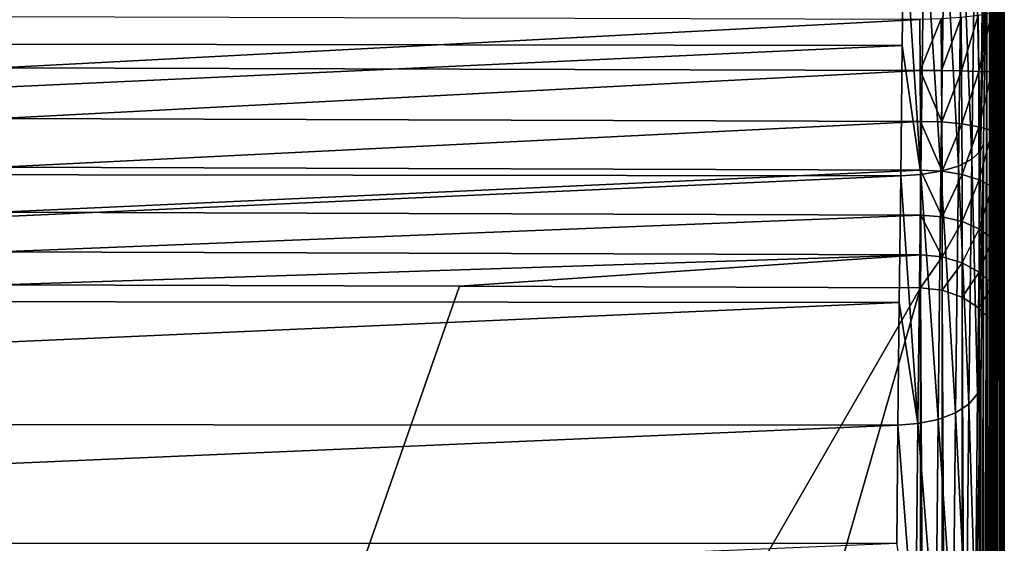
# Model space of a CAD drawing. Header units: metres. Extents: x -27 to 80, y -171 to 27.
# Tile 108 of 117: x 71 to 80, y -12 to -7. Entities that reach past the tile are written whole.
import ezdxf

# ---------------------------------------------------------------- set-up
doc = ezdxf.new("R2010")
doc.units = ezdxf.units.M
doc.layers.add('solid_509380_SW0003', color=7, linetype='CONTINUOUS')

msp = doc.modelspace()

# ---------------------------------------------------------------- linework, layer by layer
at = {"layer": 'solid_509380_SW0003'}
for points in [[(79.585411, 15.107654, 54.847317), (79.584045, -7.016405, 86.828667), (79.58709, -7.613144, 86.796547)], [(79.585411, 15.107654, 54.847317), (79.589478, -8.20624, 86.874321), (79.59124, -8.774784, 87.059341)], [(79.591721, 14.27852, 53.952328), (79.585411, 15.107654, 54.847317), (79.59124, -8.774784, 87.059341)], [(79.585411, 15.107654, 54.847317), (79.588364, -7.911549, 86.821785), (79.589478, -8.20624, 86.874321)], [(79.585411, 15.107654, 54.847317), (79.58709, -7.613144, 86.796547), (79.588364, -7.911549, 86.821785)], [(79.591721, 14.27852, 53.952328), (79.59124, -8.774784, 87.059341), (79.592438, -9.29944, 87.345123)], [(79.596298, 13.39653, 53.109367), (79.591721, 14.27852, 53.952328), (79.593361, -10.150342, 88.179184)], [(79.591721, 14.27852, 53.952328), (79.5933, -9.967311, 87.941978), (79.593361, -10.150342, 88.179184)], [(79.591721, 14.27852, 53.952328), (79.593132, -9.763117, 87.722481), (79.5933, -9.967311, 87.941978)], [(79.591721, 14.27852, 53.952328), (79.592438, -9.29944, 87.345123), (79.593132, -9.763117, 87.722481)], [(79.593361, -10.150342, 88.179184), (79.595772, -48.321377, 141.54631), (79.596298, 13.39653, 53.109367)], [(79.596298, 13.39653, 53.109367), (79.595772, -48.321377, 141.54631), (79.596375, -48.611576, 141.625641)], [(79.596298, 13.39653, 53.109367), (79.59816, -49.509045, 141.699387), (79.598679, -49.80859, 141.668472)], [(79.599075, 12.464946, 52.321552), (79.596298, 13.39653, 53.109367), (79.598679, -49.80859, 141.668472)], [(79.596298, 13.39653, 53.109367), (79.597588, -49.208004, 141.70253), (79.59816, -49.509045, 141.699387)], [(79.596298, 13.39653, 53.109367), (79.596985, -48.908001, 141.677841), (79.597588, -49.208004, 141.70253)], [(79.596298, 13.39653, 53.109367), (79.596375, -48.611576, 141.625641), (79.596985, -48.908001, 141.677841)], [(79.599075, 12.464946, 52.321552), (79.598679, -49.80859, 141.668472), (79.599129, -50.104034, 141.610092)], [(79.599068, 11.465916, 51.622143), (79.599075, 12.464946, 52.321552), (79.599945, -51.187473, 141.103241)], [(79.599075, 12.464946, 52.321552), (79.599945, -50.940937, 141.275864), (79.599945, -51.187473, 141.103241)], [(79.599075, 12.464946, 52.321552), (79.599777, -50.672668, 141.412918), (79.599945, -50.940937, 141.275864)], [(79.599075, 12.464946, 52.321552), (79.599503, -50.392883, 141.524628), (79.599777, -50.672668, 141.412918)], [(79.599075, 12.464946, 52.321552), (79.599129, -50.104034, 141.610092), (79.599503, -50.392883, 141.524628)], [(79.599068, 11.465916, 51.622143), (79.599503, -51.855213, 140.500687), (79.599129, -52.034286, 140.258484)], [(79.599068, 10.466886, 50.922737), (79.599068, 11.465916, 51.622143), (79.599129, -52.034286, 140.258484)], [(79.599068, 11.465916, 51.622143), (79.599777, -51.654537, 140.725388), (79.599503, -51.855213, 140.500687)], [(79.599068, 11.465916, 51.622143), (79.599945, -51.434013, 140.930618), (79.599777, -51.654537, 140.725388)], [(79.599068, 11.465916, 51.622143), (79.599945, -51.187473, 141.103241), (79.599945, -51.434013, 140.930618)], [(79.596291, 9.407863, 50.316956), (79.599068, 10.466886, 50.922737), (79.596375, -52.559341, 138.861389)], [(79.599068, 10.466886, 50.922737), (79.596985, -52.507027, 139.15773), (79.596375, -52.559341, 138.861389)], [(79.599068, 10.466886, 50.922737), (79.597588, -52.427612, 139.448059), (79.596985, -52.507027, 139.15773)], [(79.599068, 10.466886, 50.922737), (79.59816, -52.321709, 139.729889), (79.597588, -52.427612, 139.448059)], [(79.599068, 10.466886, 50.922737), (79.598679, -52.190197, 140.000824), (79.59816, -52.321709, 139.729889)], [(79.599068, 10.466886, 50.922737), (79.599129, -52.034286, 140.258484), (79.598679, -52.190197, 140.000824)], [(79.591713, 8.313998, 49.776642), (79.596291, 9.407863, 50.316956), (79.592453, -14.999998, 83.363632)], [(79.596291, 9.407863, 50.316956), (79.59314, -15.197104, 83.92688), (79.592453, -14.999998, 83.363632)], [(79.596291, 9.407863, 50.316956), (79.593361, -15.490607, 84.439888), (79.59314, -15.197104, 83.92688)], [(79.596291, 9.407863, 50.316956), (79.593361, -51.997707, 136.577423), (79.593361, -15.490607, 84.439888)], [(79.596291, 9.407863, 50.316956), (79.593414, -52.158466, 136.831314), (79.593361, -51.997707, 136.577423)], [(79.596291, 9.407863, 50.316956), (79.593582, -52.295288, 137.099152), (79.593414, -52.158466, 136.831314)], [(79.596291, 9.407863, 50.316956), (79.593857, -52.406769, 137.378311), (79.593582, -52.295288, 137.099152)], [(79.596291, 9.407863, 50.316956), (79.594223, -52.491909, 137.666367), (79.593857, -52.406769, 137.378311)], [(79.596291, 9.407863, 50.316956), (79.594673, -52.550175, 137.961273), (79.594223, -52.491909, 137.666367)], [(79.596291, 9.407863, 50.316956), (79.5952, -52.580975, 138.26059), (79.594673, -52.550175, 137.961273)], [(79.596291, 9.407863, 50.316956), (79.595772, -52.58403, 138.561523), (79.5952, -52.580975, 138.26059)], [(79.596291, 9.407863, 50.316956), (79.596375, -52.559341, 138.861389), (79.595772, -52.58403, 138.561523)], [(79.585388, 7.189327, 49.303795), (79.591713, 8.313998, 49.776642), (79.585693, -15.160286, 81.310349)], [(79.591713, 8.313998, 49.776642), (79.587128, -15.056463, 81.591164), (79.585693, -15.160286, 81.310349)], [(79.591713, 8.313998, 49.776642), (79.5895, -14.928312, 82.175209), (79.587128, -15.056463, 81.591164)], [(79.591713, 8.313998, 49.776642), (79.591263, -14.909261, 82.77282), (79.5895, -14.928312, 82.175209)], [(79.591713, 8.313998, 49.776642), (79.592453, -14.999998, 83.363632), (79.591263, -14.909261, 82.77282)], [(79.577431, 6.038085, 48.900196), (79.585388, 7.189327, 49.303795), (79.580376, -15.620871, 80.539528)], [(79.585388, 7.189327, 49.303795), (79.582314, -15.443834, 80.78199), (79.580376, -15.620871, 80.539528)], [(79.585388, 7.189327, 49.303795), (79.584091, -15.289771, 81.03981), (79.582314, -15.443834, 80.78199)], [(79.585388, 7.189327, 49.303795), (79.585693, -15.160286, 81.310349), (79.584091, -15.289771, 81.03981)], [(79.561073, -17.02598, 78.556129), (79.577431, 6.038085, 48.900196), (79.580376, -15.620871, 80.539528)], [(79.561073, -17.02598, 78.556129), (79.567947, 4.864507, 48.56731), (79.577431, 6.038085, 48.900196)], [(79.561073, -17.02598, 78.556129), (79.557076, 3.672901, 48.30637), (79.567947, 4.864507, 48.56731)], [(79.536613, -18.183599, 76.41156), (79.544983, 2.467756, 48.118355), (79.557076, 3.672901, 48.30637)], [(79.561073, -17.02598, 78.556129), (79.536613, -18.183599, 76.41156), (79.557076, 3.672901, 48.30637)], [(79.536613, -18.183599, 76.41156), (79.531845, 1.253536, 48.003941), (79.544983, 2.467756, 48.118355)], [(79.522911, -18.662613, 75.290436), (79.517853, 0.034698, 47.963551), (79.531845, 1.253536, 48.003941)], [(79.536613, -18.183599, 76.41156), (79.522911, -18.662613, 75.290436), (79.531845, 1.253536, 48.003941)], [(79.508484, -19.072638, 74.142181), (79.503227, -1.184211, 47.997322), (79.517853, 0.034698, 47.963551)], [(79.522911, -18.662613, 75.290436), (79.508484, -19.072638, 74.142181), (79.517853, 0.034698, 47.963551)], [(79.493553, -19.412109, 72.9711), (79.488167, -2.398627, 48.105114), (79.503227, -1.184211, 47.997322)], [(79.508484, -19.072638, 74.142181), (79.493553, -19.412109, 72.9711), (79.503227, -1.184211, 47.997322)], [(79.47834, -19.679714, 71.781754), (79.472908, -3.604092, 48.286514), (79.488167, -2.398627, 48.105114)], [(79.493553, -19.412109, 72.9711), (79.47834, -19.679714, 71.781754), (79.488167, -2.398627, 48.105114)], [(79.44796, -19.995726, 69.365814), (79.44268, -5.970345, 48.867119), (79.472908, -3.604092, 48.286514)], [(79.47834, -19.679714, 71.781754), (79.44796, -19.995726, 69.365814), (79.472908, -3.604092, 48.286514)], [(79.385925, -8.312806, 49.549507), (79.44268, -5.970345, 48.867119), (79.414322, -8.247916, 49.730381)], [(79.414841, -6.012884, 48.679646), (79.44268, -5.970345, 48.867119), (79.385925, -8.312806, 49.549507)], [(79.419144, -20.016148, 66.930092), (79.414322, -8.247916, 49.730381), (79.44268, -5.970345, 48.867119)], [(79.44796, -19.995726, 69.365814), (79.419144, -20.016148, 66.930092), (79.44268, -5.970345, 48.867119)], [(79.338181, -6.065074, 48.508495), (79.308762, -8.385362, 49.386185), (79.218063, -6.10912, 48.361786)], [(79.385925, -8.312806, 49.549507), (79.308762, -8.385362, 49.386185), (79.338181, -6.065074, 48.508495)], [(79.414841, -6.012884, 48.679646), (79.385925, -8.312806, 49.549507), (79.338181, -6.065074, 48.508495)], [(78.699493, -6.17128, 48.156521), (54.104362, -7.328931, 48.325092), (54.104362, -6.126615, 47.918175)], [(78.699493, -6.17128, 48.156521), (78.684982, -7.366055, 48.568199), (54.104362, -7.328931, 48.325092)], [(78.851791, -8.52115, 49.072136), (78.684982, -7.366055, 48.568199), (78.699493, -6.17128, 48.156521)], [(78.882195, -6.16166, 48.178905), (78.851791, -8.52115, 49.072136), (78.699493, -6.17128, 48.156521)], [(79.032387, -8.493164, 49.139179), (78.851791, -8.52115, 49.072136), (78.882195, -6.16166, 48.178905)], [(79.062576, -6.142055, 48.249401), (79.032387, -8.493164, 49.139179), (78.882195, -6.16166, 48.178905)], [(79.18821, -8.446861, 49.246269), (79.032387, -8.493164, 49.139179), (79.062576, -6.142055, 48.249401)], [(79.218063, -6.10912, 48.361786), (79.18821, -8.446861, 49.246269), (79.062576, -6.142055, 48.249401)], [(79.308762, -8.385362, 49.386185), (79.18821, -8.446861, 49.246269), (79.218063, -6.10912, 48.361786)], [(79.558884, -7.048845, 87.016541), (79.484871, -7.075051, 87.194664), (79.48819, -7.603369, 87.166168)], [(79.562073, -7.610261, 86.986206), (79.558884, -7.048845, 87.016541), (79.48819, -7.603369, 87.166168)], [(79.558884, -7.048845, 87.016541), (79.58709, -7.613144, 86.796547), (79.584045, -7.016405, 86.828667)], [(79.562073, -7.610261, 86.986206), (79.58709, -7.613144, 86.796547), (79.558884, -7.048845, 87.016541)], [(78.841423, -7.132456, 87.567459), (70.591568, -7.109646, 87.652206), (70.589775, -7.567414, 87.629372)], [(78.844994, -7.591191, 87.543648), (78.841423, -7.132456, 87.567459), (70.589775, -7.567414, 87.629372)], [(79.033981, -7.127722, 87.540787), (78.841423, -7.132456, 87.567459), (78.844994, -7.591191, 87.543648)], [(79.037544, -7.591342, 87.516396), (79.033981, -7.127722, 87.540787), (78.844994, -7.591191, 87.543648)], [(79.21328, -7.115864, 87.465927), (79.033981, -7.127722, 87.540787), (79.037544, -7.591342, 87.516396)], [(79.216782, -7.59358, 87.440498), (79.21328, -7.115864, 87.465927), (79.037544, -7.591342, 87.516396)], [(79.367027, -7.097904, 87.3479), (79.21328, -7.115864, 87.465927), (79.216782, -7.59358, 87.440498)], [(79.370453, -7.597681, 87.321075), (79.367027, -7.097904, 87.3479), (79.216782, -7.59358, 87.440498)], [(79.484871, -7.075051, 87.194664), (79.367027, -7.097904, 87.3479), (79.370453, -7.597681, 87.321075)], [(79.48819, -7.603369, 87.166168), (79.484871, -7.075051, 87.194664), (79.370453, -7.597681, 87.321075)], [(78.684982, -7.366055, 48.568199), (54.104362, -8.504461, 48.803925), (54.104362, -7.328931, 48.325092)], [(78.684982, -7.366055, 48.568199), (78.67115, -8.533554, 49.051727), (54.104362, -8.504461, 48.803925)], [(78.851791, -8.52115, 49.072136), (78.67115, -8.533554, 49.051727), (78.684982, -7.366055, 48.568199)], [(78.844994, -7.591191, 87.543648), (70.589775, -7.567414, 87.629372), (70.588867, -8.021661, 87.690491)], [(78.847649, -8.04669, 87.60421), (78.844994, -7.591191, 87.543648), (70.588867, -8.021661, 87.690491)], [(79.040176, -8.051505, 87.577309), (78.844994, -7.591191, 87.543648), (78.847649, -8.04669, 87.60421)], [(79.040176, -8.051505, 87.577309), (79.037544, -7.591342, 87.516396), (78.844994, -7.591191, 87.543648)], [(79.216782, -7.59358, 87.440498), (79.037544, -7.591342, 87.516396), (79.040176, -8.051505, 87.577309)], [(79.219391, -8.067782, 87.503082), (79.216782, -7.59358, 87.440498), (79.040176, -8.051505, 87.577309)], [(79.370453, -7.597681, 87.321075), (79.216782, -7.59358, 87.440498), (79.219391, -8.067782, 87.503082)], [(79.373016, -8.093822, 87.386406), (79.370453, -7.597681, 87.321075), (79.219391, -8.067782, 87.503082)], [(79.48819, -7.603369, 87.166168), (79.370453, -7.597681, 87.321075), (79.373016, -8.093822, 87.386406)], [(79.490692, -8.127869, 87.23513), (79.48819, -7.603369, 87.166168), (79.373016, -8.093822, 87.386406)], [(79.562073, -7.610261, 86.986206), (79.48819, -7.603369, 87.166168), (79.490692, -8.127869, 87.23513)], [(79.564514, -8.16763, 87.059456), (79.562073, -7.610261, 86.986206), (79.490692, -8.127869, 87.23513)], [(79.562073, -7.610261, 86.986206), (79.588364, -7.911549, 86.821785), (79.58709, -7.613144, 86.796547)], [(79.564514, -8.16763, 87.059456), (79.588364, -7.911549, 86.821785), (79.562073, -7.610261, 86.986206)], [(79.564514, -8.16763, 87.059456), (79.589478, -8.20624, 86.874321), (79.588364, -7.911549, 86.821785)], [(78.847649, -8.04669, 87.60421), (70.588867, -8.021661, 87.690491), (70.588867, -8.457118, 87.833504)], [(78.849403, -8.483335, 87.747093), (78.847649, -8.04669, 87.60421), (70.588867, -8.457118, 87.833504)], [(79.041939, -8.492913, 87.721512), (78.847649, -8.04669, 87.60421), (78.849403, -8.483335, 87.747093)], [(79.041939, -8.492913, 87.721512), (79.040176, -8.051505, 87.577309), (78.847649, -8.04669, 87.60421)], [(79.219391, -8.067782, 87.503082), (79.040176, -8.051505, 87.577309), (79.041939, -8.492913, 87.721512)], [(79.221146, -8.522655, 87.651588), (79.219391, -8.067782, 87.503082), (79.041939, -8.492913, 87.721512)], [(79.373016, -8.093822, 87.386406), (79.219391, -8.067782, 87.503082), (79.221146, -8.522655, 87.651588)], [(79.374763, -8.569736, 87.541702), (79.373016, -8.093822, 87.386406), (79.221146, -8.522655, 87.651588)], [(79.490692, -8.127869, 87.23513), (79.373016, -8.093822, 87.386406), (79.374763, -8.569736, 87.541702)], [(79.492447, -8.630985, 87.399254), (79.490692, -8.127869, 87.23513), (79.374763, -8.569736, 87.541702)], [(79.564514, -8.16763, 87.059456), (79.490692, -8.127869, 87.23513), (79.492447, -8.630985, 87.399254)], [(79.566261, -8.702275, 87.233849), (79.564514, -8.16763, 87.059456), (79.492447, -8.630985, 87.399254)], [(79.564514, -8.16763, 87.059456), (79.59124, -8.774784, 87.059341), (79.589478, -8.20624, 86.874321)], [(79.566261, -8.702275, 87.233849), (79.59124, -8.774784, 87.059341), (79.564514, -8.16763, 87.059456)], [(79.360596, -10.490023, 50.692081), (79.414322, -8.247916, 49.730381), (79.389496, -10.403175, 50.863369)], [(79.385925, -8.312806, 49.549507), (79.414322, -8.247916, 49.730381), (79.360596, -10.490023, 50.692081)], [(79.393578, -19.740841, 64.510628), (79.389496, -10.403175, 50.863369), (79.414322, -8.247916, 49.730381)], [(79.419144, -20.016148, 66.930092), (79.393578, -19.740841, 64.510628), (79.414322, -8.247916, 49.730381)], [(79.385925, -8.312806, 49.549507), (79.360596, -10.490023, 50.692081), (79.308762, -8.385362, 49.386185)], [(78.849403, -8.483335, 87.747093), (70.588867, -8.457118, 87.833504), (70.589775, -8.85915, 88.053604)], [(79.18821, -8.446861, 49.246269), (79.162056, -10.659922, 50.407948), (79.032387, -8.493164, 49.139179)], [(79.28299, -10.581874, 50.539005), (79.162056, -10.659922, 50.407948), (79.18821, -8.446861, 49.246269)], [(79.308762, -8.385362, 49.386185), (79.28299, -10.581874, 50.539005), (79.18821, -8.446861, 49.246269)], [(79.360596, -10.490023, 50.692081), (79.28299, -10.581874, 50.539005), (79.308762, -8.385362, 49.386185)], [(78.67115, -8.533554, 49.051727), (54.104362, -9.648908, 49.352917), (54.104362, -8.504461, 48.803925)], [(78.67115, -8.533554, 49.051727), (78.658203, -9.66946, 49.605305), (54.104362, -9.648908, 49.352917)], [(78.850327, -8.886228, 87.967339), (78.849403, -8.483335, 87.747093), (70.589775, -8.85915, 88.053604)], [(78.825172, -10.754864, 50.245136), (78.658203, -9.66946, 49.605305), (78.67115, -8.533554, 49.051727)], [(78.851791, -8.52115, 49.072136), (78.825172, -10.754864, 50.245136), (78.67115, -8.533554, 49.051727)], [(79.005943, -10.71891, 50.307743), (78.825172, -10.754864, 50.245136), (78.851791, -8.52115, 49.072136)], [(79.04287, -8.900485, 87.944107), (78.849403, -8.483335, 87.747093), (78.850327, -8.886228, 87.967339)], [(79.04287, -8.900485, 87.944107), (79.041939, -8.492913, 87.721512), (78.849403, -8.483335, 87.747093)], [(79.032387, -8.493164, 49.139179), (79.005943, -10.71891, 50.307743), (78.851791, -8.52115, 49.072136)], [(79.162056, -10.659922, 50.407948), (79.005943, -10.71891, 50.307743), (79.032387, -8.493164, 49.139179)], [(79.221146, -8.522655, 87.651588), (79.041939, -8.492913, 87.721512), (79.04287, -8.900485, 87.944107)], [(79.222115, -8.942613, 87.880943), (79.221146, -8.522655, 87.651588), (79.04287, -8.900485, 87.944107)], [(79.374763, -8.569736, 87.541702), (79.221146, -8.522655, 87.651588), (79.222115, -8.942613, 87.880943)], [(79.375778, -9.009084, 87.781647), (79.374763, -8.569736, 87.541702), (79.222115, -8.942613, 87.880943)], [(79.492447, -8.630985, 87.399254), (79.374763, -8.569736, 87.541702), (79.375778, -9.009084, 87.781647)], [(79.493523, -9.09542, 87.652901), (79.492447, -8.630985, 87.399254), (79.375778, -9.009084, 87.781647)], [(79.566261, -8.702275, 87.233849), (79.492447, -8.630985, 87.399254), (79.493523, -9.09542, 87.652901)], [(79.567398, -9.195806, 87.503387), (79.566261, -8.702275, 87.233849), (79.493523, -9.09542, 87.652901)], [(79.566261, -8.702275, 87.233849), (79.592438, -9.29944, 87.345123), (79.59124, -8.774784, 87.059341)], [(79.567398, -9.195806, 87.503387), (79.592438, -9.29944, 87.345123), (79.566261, -8.702275, 87.233849)], [(78.850327, -8.886228, 87.967339), (70.589775, -8.85915, 88.053604), (70.591568, -9.214242, 88.343407)], [(78.850471, -9.241951, 88.257477), (78.850327, -8.886228, 87.967339), (70.591568, -9.214242, 88.343407)], [(79.043037, -9.26047, 88.237717), (78.850327, -8.886228, 87.967339), (78.850471, -9.241951, 88.257477)], [(79.043037, -9.26047, 88.237717), (79.04287, -8.900485, 87.944107), (78.850327, -8.886228, 87.967339)], [(79.222115, -8.942613, 87.880943), (79.04287, -8.900485, 87.944107), (79.043037, -9.26047, 88.237717)], [(79.222328, -9.313457, 88.183525), (79.222115, -8.942613, 87.880943), (79.043037, -9.26047, 88.237717)], [(79.375778, -9.009084, 87.781647), (79.222115, -8.942613, 87.880943), (79.222328, -9.313457, 88.183525)], [(79.376083, -9.396986, 88.098236), (79.375778, -9.009084, 87.781647), (79.222328, -9.313457, 88.183525)], [(79.493523, -9.09542, 87.652901), (79.375778, -9.009084, 87.781647), (79.376083, -9.396986, 88.098236)], [(79.493935, -9.505431, 87.987587), (79.493523, -9.09542, 87.652901), (79.376083, -9.396986, 88.098236)], [(79.567398, -9.195806, 87.503387), (79.493523, -9.09542, 87.652901), (79.493935, -9.505431, 87.987587)], [(78.850471, -9.241951, 88.257477), (70.591568, -9.214242, 88.343407), (70.594185, -9.51046, 88.693153)], [(78.850471, -9.241951, 88.257477), (70.594185, -9.51046, 88.693153), (74.717445, -9.524476, 88.650436)], [(78.850471, -9.241951, 88.257477), (74.717445, -9.524476, 88.650436), (78.849907, -9.538505, 88.607597)], [(79.043037, -9.26047, 88.237717), (78.850471, -9.241951, 88.257477), (78.849907, -9.538505, 88.607597)], [(79.042503, -9.560534, 88.592171), (79.043037, -9.26047, 88.237717), (78.849907, -9.538505, 88.607597)], [(79.222328, -9.313457, 88.183525), (79.043037, -9.26047, 88.237717), (79.042503, -9.560534, 88.592171)], [(79.56794, -9.631488, 87.859047), (79.567398, -9.195806, 87.503387), (79.493935, -9.505431, 87.987587)], [(79.567398, -9.195806, 87.503387), (79.593132, -9.763117, 87.722481), (79.592438, -9.29944, 87.345123)], [(79.56794, -9.631488, 87.859047), (79.593132, -9.763117, 87.722481), (79.567398, -9.195806, 87.503387)], [(79.221886, -9.622464, 88.548805), (79.222328, -9.313457, 88.183525), (79.042503, -9.560534, 88.592171)], [(79.376083, -9.396986, 88.098236), (79.222328, -9.313457, 88.183525), (79.221886, -9.622464, 88.548805)], [(79.375763, -9.720123, 88.480423), (79.376083, -9.396986, 88.098236), (79.221886, -9.622464, 88.548805)], [(79.493935, -9.505431, 87.987587), (79.376083, -9.396986, 88.098236), (79.375763, -9.720123, 88.480423)], [(74.717445, -9.524476, 88.650436), (70.594185, -9.51046, 88.693153), (68.356544, -27.734699, 114.754112)], [(78.849907, -9.538505, 88.607597), (74.717445, -9.524476, 88.650436), (68.356544, -27.734699, 114.754112)], [(79.493774, -9.846932, 88.391632), (79.493935, -9.505431, 87.987587), (79.375763, -9.720123, 88.480423)], [(79.56794, -9.631488, 87.859047), (79.493935, -9.505431, 87.987587), (79.493774, -9.846932, 88.391632)], [(78.849907, -9.538505, 88.607597), (68.356544, -45.970589, 140.797668), (78.849907, -46.045605, 140.745132)], [(78.849907, -9.538505, 88.607597), (68.356544, -27.734699, 114.754112), (68.356544, -45.970589, 140.797668)], [(79.039795, -46.067024, 140.730133), (78.849907, -9.538505, 88.607597), (78.849907, -46.045605, 140.745132)], [(79.042252, -46.067574, 140.729752), (79.042503, -9.560534, 88.592171), (78.849907, -9.538505, 88.607597)], [(79.039795, -46.067024, 140.730133), (79.042252, -46.067574, 140.729752), (78.849907, -9.538505, 88.607597)], [(79.042252, -46.067574, 140.729752), (79.219666, -46.128506, 140.687088), (79.042503, -9.560534, 88.592171)], [(79.22126, -46.129265, 140.686554), (79.221886, -9.622464, 88.548805), (79.042503, -9.560534, 88.592171)], [(79.219666, -46.128506, 140.687088), (79.22126, -46.129265, 140.686554), (79.042503, -9.560534, 88.592171)], [(78.658203, -9.66946, 49.605305), (54.104362, -10.758087, 49.970062), (54.104362, -9.648908, 49.352917)], [(78.658203, -9.66946, 49.605305), (78.646332, -10.769572, 50.226879), (54.104362, -10.758087, 49.970062)], [(78.825172, -10.754864, 50.245136), (78.646332, -10.769572, 50.226879), (78.658203, -9.66946, 49.605305)], [(79.22126, -46.129265, 140.686554), (79.374123, -46.225876, 140.618912), (79.221886, -9.622464, 88.548805)], [(79.374123, -46.225876, 140.618912), (79.375763, -9.720123, 88.480423), (79.221886, -9.622464, 88.548805)], [(79.567429, -9.992684, 88.289574), (79.56794, -9.631488, 87.859047), (79.493774, -9.846932, 88.391632)], [(79.567429, -9.992684, 88.289574), (79.567978, -9.994349, 88.288414), (79.56794, -9.631488, 87.859047)], [(79.56794, -9.631488, 87.859047), (79.5933, -9.967311, 87.941978), (79.593132, -9.763117, 87.722481)], [(79.567978, -9.994349, 88.288414), (79.5933, -9.967311, 87.941978), (79.56794, -9.631488, 87.859047)], [(79.374123, -46.225876, 140.618912), (79.492737, -46.352558, 140.530197), (79.375763, -9.720123, 88.480423)], [(79.492737, -46.352558, 140.530197), (79.493774, -9.846932, 88.391632), (79.375763, -9.720123, 88.480423)], [(79.492737, -46.352558, 140.530197), (79.567505, -46.499996, 140.426971), (79.493774, -9.846932, 88.391632)], [(79.567505, -46.499996, 140.426971), (79.567429, -9.992684, 88.289574), (79.493774, -9.846932, 88.391632)], [(79.567978, -9.994349, 88.288414), (79.593361, -10.150342, 88.179184), (79.5933, -9.967311, 87.941978)], [(79.567505, -46.499996, 140.426971), (79.567978, -9.994349, 88.288414), (79.567429, -9.992684, 88.289574)], [(79.567505, -46.499996, 140.426971), (79.593361, -46.65744, 140.316727), (79.567978, -9.994349, 88.288414)], [(79.567978, -9.994349, 88.288414), (79.593361, -46.65744, 140.316727), (79.593361, -10.150342, 88.179184)], [(79.593361, -10.150342, 88.179184), (79.5952, -48.039677, 141.440521), (79.595772, -48.321377, 141.54631)], [(79.593361, -10.150342, 88.179184), (79.594673, -47.768856, 141.309158), (79.5952, -48.039677, 141.440521)], [(79.593361, -10.150342, 88.179184), (79.594223, -47.511616, 141.153519), (79.594673, -47.768856, 141.309158)], [(79.593361, -10.150342, 88.179184), (79.593857, -47.270088, 140.975021), (79.594223, -47.511616, 141.153519)], [(79.593361, -10.150342, 88.179184), (79.593582, -47.045898, 140.774765), (79.593857, -47.270088, 140.975021)], [(79.593361, -10.150342, 88.179184), (79.593414, -46.840984, 140.55455), (79.593582, -47.045898, 140.774765)], [(79.593361, -10.150342, 88.179184), (79.593361, -46.65744, 140.316727), (79.593414, -46.840984, 140.55455)], [(79.340355, -12.512321, 52.09053), (79.389496, -10.403175, 50.863369), (79.369675, -12.404447, 52.249249)], [(79.360596, -10.490023, 50.692081), (79.389496, -10.403175, 50.863369), (79.340355, -12.512321, 52.09053)], [(79.37278, -19.174042, 62.143188), (79.369675, -12.404447, 52.249249), (79.389496, -10.403175, 50.863369)], [(79.393578, -19.740841, 64.510628), (79.37278, -19.174042, 62.143188), (79.389496, -10.403175, 50.863369)], [(79.360596, -10.490023, 50.692081), (79.340355, -12.512321, 52.09053), (79.28299, -10.581874, 50.539005)], [(79.28299, -10.581874, 50.539005), (79.26239, -12.622114, 51.949963), (79.162056, -10.659922, 50.407948)], [(79.340355, -12.512321, 52.09053), (79.26239, -12.622114, 51.949963), (79.28299, -10.581874, 50.539005)], [(79.162056, -10.659922, 50.407948), (79.141151, -12.71556, 51.829708), (79.005943, -10.71891, 50.307743)], [(79.26239, -12.622114, 51.949963), (79.141151, -12.71556, 51.829708), (79.162056, -10.659922, 50.407948)], [(78.646332, -10.769572, 50.226879), (54.104362, -11.827948, 50.653103), (54.104362, -10.758087, 49.970062)], [(78.825172, -10.754864, 50.245136), (78.803886, -12.829756, 51.680622), (78.646332, -10.769572, 50.226879)], [(78.98481, -12.786364, 51.737865), (78.803886, -12.829756, 51.680622), (78.825172, -10.754864, 50.245136)], [(79.005943, -10.71891, 50.307743), (78.98481, -12.786364, 51.737865), (78.825172, -10.754864, 50.245136)], [(79.141151, -12.71556, 51.829708), (78.98481, -12.786364, 51.737865), (79.005943, -10.71891, 50.307743)], [(78.646332, -10.769572, 50.226879), (78.635712, -11.829826, 50.914139), (54.104362, -11.827948, 50.653103)], [(78.803886, -12.829756, 51.680622), (78.635712, -11.829826, 50.914139), (78.646332, -10.769572, 50.226879)], [(78.635712, -11.829826, 50.914139), (54.104362, -12.854578, 51.399548), (54.104362, -11.827948, 50.653103)]]:
    msp.add_3dface(points, dxfattribs=at)

doc.saveas('drawing.dxf')
